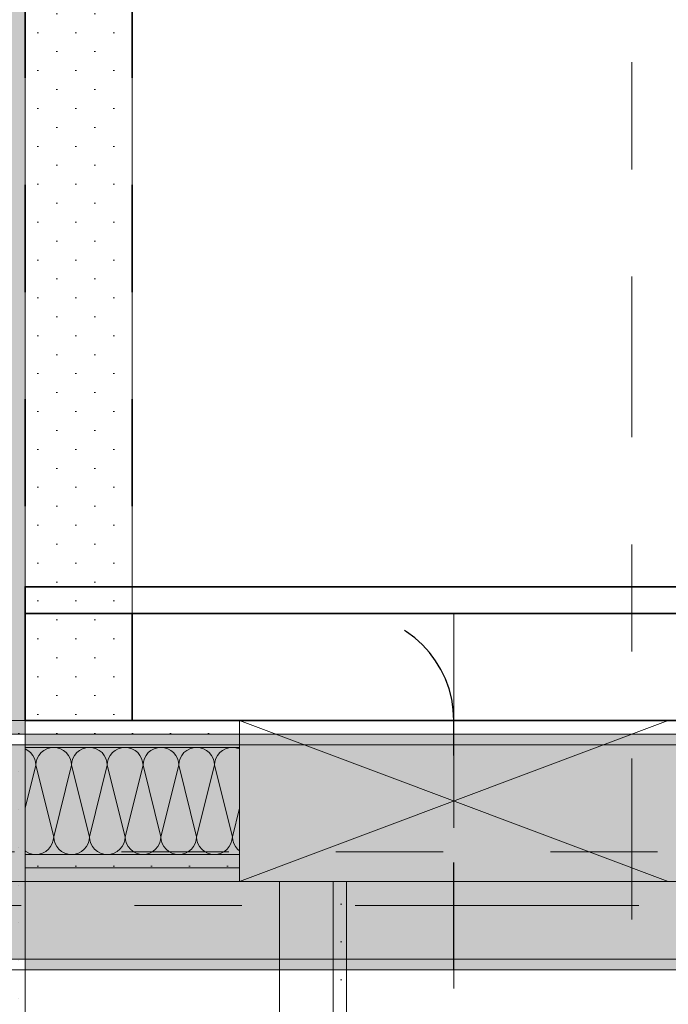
# Model space of a CAD drawing. Header units: metres. Extents: x -3.6 to 85.2, y -11 to 16.8.
# Tile 78 of 256: x 7.9 to 8.5, y 5.8 to 6.7. Entities that reach past the tile are written whole.
import ezdxf

# ---------------------------------------------------------------- set-up
doc = ezdxf.new("R2010")
doc.units = ezdxf.units.M
doc.header["$MEASUREMENT"] = 0
for name, pattern in [('Achse', [0.2, 0.1, -0.05, 0, -0.05]), ('Punktlinie eng', [0.0375, 0.0125, -0.025]), ('Punktlinie weit', [0.06, 0.01, -0.05]), ('Schnittlinie', [0.3, 0.15, -0.075, 0, -0.075]), ('Strichlinie doppelt', [0.546806, 0.264583, -0.105833, 0.070556, -0.105833]), ('Strichpunktlinie', [0.31, 0.2, -0.05, 0.01, -0.05]), ('Untersicht', [0.1, 0.075, -0.025])]:
    doc.linetypes.add(name, pattern=pattern)
for name, color, linetype in [('203 - Marker.Schnitt - Ausbaudetail SA', 7, 'Continuous'), ('208 - Marker.Detail', 7, 'Continuous'), ('451 - Universal.Achsen Raster', 7, 'Continuous'), ('607 - Struktur.Stütze', 7, 'Continuous'), ('608 - Struktur.Träger', 7, 'Continuous'), ('Neubau_606 - Struktur.Wand Innen Ausbau', 7, 'Continuous'), ('Neubau_651 - Abdeckung.Decke abgehängt_ bekleidet', 7, 'Continuous'), ('Neubau_653 - Abdeckung.TB Verkofferung', 7, 'Continuous')]:
    doc.layers.add(name, color=color, linetype=linetype)
pattern_1 = [(45, (0, 0), (-0.01767767, 0.01767767), [0, -0.025])]

# ---------------------------------------------------------------- blocks, each defined once
blk = doc.blocks.new('*X23')
at = {"layer": 'Neubau_606 - Struktur.Wand Innen Ausbau', "color": 7, "linetype": 'Continuous', "lineweight": 5}
for p, q in [((7.89259, 5.99467), (7.88999, 5.99607)), ((7.89512, 5.9926), (7.89259, 5.99467)), ((7.89719, 5.99008), (7.89512, 5.9926)), ((7.90488, 5.9926), (7.90281, 5.99008)), ((7.90741, 5.99467), (7.90488, 5.9926)), ((7.91029, 5.99621), (7.90741, 5.99467)), ((7.91342, 5.99716), (7.91029, 5.99621)), ((7.91667, 5.99748), (7.91342, 5.99716)), ((7.91992, 5.99716), (7.91667, 5.99748)), ((7.92304, 5.99621), (7.91992, 5.99716)), ((7.92593, 5.99467), (7.92304, 5.99621)), ((7.92845, 5.9926), (7.92593, 5.99467)), ((7.93052, 5.99008), (7.92845, 5.9926)), ((7.93821, 5.9926), (7.93614, 5.99008)), ((7.94074, 5.99467), (7.93821, 5.9926)), ((7.94362, 5.99621), (7.94074, 5.99467)), ((7.94675, 5.99716), (7.94362, 5.99621)), ((7.95, 5.99748), (7.94675, 5.99716)), ((7.95325, 5.99716), (7.95, 5.99748)), ((7.95638, 5.99621), (7.95325, 5.99716)), ((7.95926, 5.99467), (7.95638, 5.99621)), ((7.96179, 5.9926), (7.95926, 5.99467)), ((7.96386, 5.99008), (7.96179, 5.9926)), ((7.97155, 5.9926), (7.96948, 5.99008)), ((7.97407, 5.99467), (7.97155, 5.9926)), ((7.97696, 5.99621), (7.97407, 5.99467)), ((7.98008, 5.99716), (7.97696, 5.99621)), ((7.98333, 5.99748), (7.98008, 5.99716)), ((7.98658, 5.99716), (7.98333, 5.99748)), ((7.98971, 5.99621), (7.98658, 5.99716)), ((7.99259, 5.99467), (7.98971, 5.99621)), ((7.99512, 5.9926), (7.99259, 5.99467)), ((7.99719, 5.99008), (7.99512, 5.9926)), ((8.00488, 5.9926), (8.00281, 5.99008)), ((8.00741, 5.99467), (8.00488, 5.9926)), ((8.01029, 5.99621), (8.00741, 5.99467)), ((8.01342, 5.99716), (8.01029, 5.99621)), ((8.01667, 5.99748), (8.01342, 5.99716)), ((8.01992, 5.99716), (8.01667, 5.99748)), ((8.02304, 5.99621), (8.01992, 5.99716)), ((8.02593, 5.99467), (8.02304, 5.99621)), ((8.02845, 5.9926), (8.02593, 5.99467)), ((8.03052, 5.99008), (8.02845, 5.9926)), ((8.03821, 5.9926), (8.03614, 5.99008)), ((8.04074, 5.99467), (8.03821, 5.9926)), ((8.04362, 5.99621), (8.04074, 5.99467)), ((8.04675, 5.99716), (8.04362, 5.99621)), ((8.05, 5.99748), (8.04675, 5.99716)), ((8.05325, 5.99716), (8.05, 5.99748)), ((8.05638, 5.99621), (8.05325, 5.99716)), ((8.05926, 5.99467), (8.05638, 5.99621)), ((8.06179, 5.9926), (8.05926, 5.99467)), ((8.06386, 5.99008), (8.06179, 5.9926)), ((8.07155, 5.9926), (8.06948, 5.99008)), ((8.07407, 5.99467), (8.07155, 5.9926)), ((8.07696, 5.99621), (8.07407, 5.99467)), ((8.08008, 5.99716), (8.07696, 5.99621)), ((8.08333, 5.99748), (8.08008, 5.99716)), ((8.08658, 5.99716), (8.08333, 5.99748)), ((8.08971, 5.99621), (8.08658, 5.99716)), ((8.08999, 5.99607), (8.08971, 5.99621)), ((7.89873, 5.98719), (7.89719, 5.99008)), ((7.89968, 5.98407), (7.89873, 5.98719)), ((7.9, 5.98082), (7.89968, 5.98407)), ((7.90032, 5.98407), (7.9, 5.98082)), ((7.90127, 5.98719), (7.90032, 5.98407)), ((7.90281, 5.99008), (7.90127, 5.98719)), ((7.93206, 5.98719), (7.93052, 5.99008)), ((7.93301, 5.98407), (7.93206, 5.98719)), ((7.93333, 5.98082), (7.93301, 5.98407)), ((7.93365, 5.98407), (7.93333, 5.98082)), ((7.9346, 5.98719), (7.93365, 5.98407)), ((7.93614, 5.99008), (7.9346, 5.98719)), ((7.9654, 5.98719), (7.96386, 5.99008)), ((7.96635, 5.98407), (7.9654, 5.98719)), ((7.96667, 5.98082), (7.96635, 5.98407)), ((7.96699, 5.98407), (7.96667, 5.98082)), ((7.96794, 5.98719), (7.96699, 5.98407)), ((7.96948, 5.99008), (7.96794, 5.98719)), ((7.99873, 5.98719), (7.99719, 5.99008)), ((7.99968, 5.98407), (7.99873, 5.98719)), ((8, 5.98082), (7.99968, 5.98407)), ((8.00032, 5.98407), (8, 5.98082)), ((8.00127, 5.98719), (8.00032, 5.98407)), ((8.00281, 5.99008), (8.00127, 5.98719)), ((8.03206, 5.98719), (8.03052, 5.99008)), ((8.03301, 5.98407), (8.03206, 5.98719)), ((8.03333, 5.98082), (8.03301, 5.98407)), ((8.03365, 5.98407), (8.03333, 5.98082)), ((8.0346, 5.98719), (8.03365, 5.98407)), ((8.03614, 5.99008), (8.0346, 5.98719)), ((8.0654, 5.98719), (8.06386, 5.99008)), ((8.06635, 5.98407), (8.0654, 5.98719)), ((8.06667, 5.98082), (8.06635, 5.98407)), ((8.06699, 5.98407), (8.06667, 5.98082)), ((8.06794, 5.98719), (8.06699, 5.98407)), ((8.06948, 5.99008), (8.06794, 5.98719)), ((7.9, 5.98082), (7.88999, 5.94077)), ((7.9, 5.98082), (7.91667, 5.91415)), ((7.93333, 5.98082), (7.91667, 5.91415)), ((7.93333, 5.98082), (7.95, 5.91415)), ((7.96667, 5.98082), (7.95, 5.91415)), ((7.96667, 5.98082), (7.98333, 5.91415)), ((8, 5.98082), (7.98333, 5.91415)), ((8, 5.98082), (8.01667, 5.91415)), ((8.03333, 5.98082), (8.01667, 5.91415)), ((8.03333, 5.98082), (8.05, 5.91415)), ((8.06667, 5.98082), (8.05, 5.91415)), ((8.06667, 5.98082), (8.08333, 5.91415)), ((8.08999, 5.94077), (8.08333, 5.91415)), ((7.9154, 5.90777), (7.91635, 5.9109)), ((7.91635, 5.9109), (7.91667, 5.91415)), ((7.91667, 5.91415), (7.91699, 5.9109)), ((7.91699, 5.9109), (7.91794, 5.90777)), ((7.94873, 5.90777), (7.94968, 5.9109)), ((7.94968, 5.9109), (7.95, 5.91415)), ((7.95, 5.91415), (7.95032, 5.9109)), ((7.95032, 5.9109), (7.95127, 5.90777)), ((7.98206, 5.90777), (7.98301, 5.9109)), ((7.98301, 5.9109), (7.98333, 5.91415)), ((7.98333, 5.91415), (7.98365, 5.9109)), ((7.98365, 5.9109), (7.9846, 5.90777)), ((8.0154, 5.90777), (8.01635, 5.9109)), ((8.01635, 5.9109), (8.01667, 5.91415)), ((8.01667, 5.91415), (8.01699, 5.9109)), ((8.01699, 5.9109), (8.01794, 5.90777)), ((8.04873, 5.90777), (8.04968, 5.9109)), ((8.04968, 5.9109), (8.05, 5.91415)), ((8.05, 5.91415), (8.05032, 5.9109)), ((8.05032, 5.9109), (8.05127, 5.90777)), ((8.08206, 5.90777), (8.08301, 5.9109)), ((8.08301, 5.9109), (8.08333, 5.91415)), ((8.08333, 5.91415), (8.08365, 5.9109)), ((8.08365, 5.9109), (8.0846, 5.90777)), ((7.88999, 5.90091), (7.89074, 5.90029)), ((7.89074, 5.90029), (7.89362, 5.89875)), ((7.90638, 5.89875), (7.90926, 5.90029)), ((7.90926, 5.90029), (7.91179, 5.90236)), ((7.91179, 5.90236), (7.91386, 5.90489)), ((7.91386, 5.90489), (7.9154, 5.90777)), ((7.91794, 5.90777), (7.91948, 5.90489)), ((7.91948, 5.90489), (7.92155, 5.90236)), ((7.92155, 5.90236), (7.92407, 5.90029)), ((7.92407, 5.90029), (7.92696, 5.89875)), ((7.93971, 5.89875), (7.94259, 5.90029)), ((7.94259, 5.90029), (7.94512, 5.90236)), ((7.94512, 5.90236), (7.94719, 5.90489)), ((7.94719, 5.90489), (7.94873, 5.90777)), ((7.95127, 5.90777), (7.95281, 5.90489)), ((7.95281, 5.90489), (7.95488, 5.90236)), ((7.95488, 5.90236), (7.95741, 5.90029)), ((7.95741, 5.90029), (7.96029, 5.89875)), ((7.97304, 5.89875), (7.97593, 5.90029)), ((7.97593, 5.90029), (7.97845, 5.90236)), ((7.97845, 5.90236), (7.98052, 5.90489)), ((7.98052, 5.90489), (7.98206, 5.90777)), ((7.9846, 5.90777), (7.98614, 5.90489)), ((7.98614, 5.90489), (7.98821, 5.90236)), ((7.98821, 5.90236), (7.99074, 5.90029)), ((7.99074, 5.90029), (7.99362, 5.89875)), ((8.00638, 5.89875), (8.00926, 5.90029)), ((8.00926, 5.90029), (8.01179, 5.90236)), ((8.01179, 5.90236), (8.01386, 5.90489)), ((8.01386, 5.90489), (8.0154, 5.90777)), ((8.01794, 5.90777), (8.01948, 5.90489)), ((8.01948, 5.90489), (8.02155, 5.90236)), ((8.02155, 5.90236), (8.02407, 5.90029)), ((8.02407, 5.90029), (8.02696, 5.89875)), ((8.03971, 5.89875), (8.04259, 5.90029)), ((8.04259, 5.90029), (8.04512, 5.90236)), ((8.04512, 5.90236), (8.04719, 5.90489)), ((8.04719, 5.90489), (8.04873, 5.90777)), ((8.05127, 5.90777), (8.05281, 5.90489)), ((8.05281, 5.90489), (8.05488, 5.90236)), ((8.05488, 5.90236), (8.05741, 5.90029)), ((8.05741, 5.90029), (8.06029, 5.89875)), ((8.07304, 5.89875), (8.07593, 5.90029)), ((8.07593, 5.90029), (8.07845, 5.90236)), ((8.07845, 5.90236), (8.08052, 5.90489)), ((8.08052, 5.90489), (8.08206, 5.90777)), ((8.0846, 5.90777), (8.08614, 5.90489)), ((8.08614, 5.90489), (8.08821, 5.90236)), ((8.08821, 5.90236), (8.08999, 5.90091)), ((7.89362, 5.89875), (7.89675, 5.8978)), ((7.89675, 5.8978), (7.9, 5.89748)), ((7.9, 5.89748), (7.90325, 5.8978)), ((7.90325, 5.8978), (7.90638, 5.89875)), ((7.92696, 5.89875), (7.93008, 5.8978)), ((7.93008, 5.8978), (7.93333, 5.89748)), ((7.93333, 5.89748), (7.93658, 5.8978)), ((7.93658, 5.8978), (7.93971, 5.89875)), ((7.96029, 5.89875), (7.96342, 5.8978)), ((7.96342, 5.8978), (7.96667, 5.89748)), ((7.96667, 5.89748), (7.96992, 5.8978)), ((7.96992, 5.8978), (7.97304, 5.89875)), ((7.99362, 5.89875), (7.99675, 5.8978)), ((7.99675, 5.8978), (8, 5.89748)), ((8, 5.89748), (8.00325, 5.8978)), ((8.00325, 5.8978), (8.00638, 5.89875)), ((8.02696, 5.89875), (8.03008, 5.8978)), ((8.03008, 5.8978), (8.03333, 5.89748)), ((8.03333, 5.89748), (8.03658, 5.8978)), ((8.03658, 5.8978), (8.03971, 5.89875)), ((8.06029, 5.89875), (8.06342, 5.8978)), ((8.06342, 5.8978), (8.06667, 5.89748)), ((8.06667, 5.89748), (8.06992, 5.8978)), ((8.06992, 5.8978), (8.07304, 5.89875))]:
    blk.add_line(p, q, dxfattribs=at)

msp = doc.modelspace()

# ---------------------------------------------------------------- hatches: boundary and pattern name
at = {"layer": '607 - Struktur.Stütze', "linetype": 'Continuous', "lineweight": 0, "true_color": 0x000000}
h = msp.add_hatch(dxfattribs=at)
h.set_pattern_fill('Gips_0001', color=18, style=0, pattern_type=2)
h.set_pattern_definition(pattern_1)
h.paths.add_polyline_path([(7.56999, 6.00998), (7.56999, 5.18998), (7.88999, 5.18998), (7.88999, 6.00998)])
h.paths.add_polyline_path([(7.57999, 5.19998), (7.57999, 5.99998), (7.87999, 5.99998), (7.87999, 5.19998)], flags=0)
at = {"layer": '608 - Struktur.Träger', "linetype": 'Continuous', "lineweight": 0, "true_color": 0x000000}
h = msp.add_hatch(dxfattribs=at)
h.set_pattern_fill('Gips_0001', color=18, style=0, pattern_type=2)
h.set_pattern_definition(pattern_1)
h.paths.add_polyline_path([(7.88999, 6.00998), (7.88999, 5.99998), (11.16999, 5.99998), (11.16999, 6.00998)])
h = msp.add_hatch(dxfattribs=at)
h.set_pattern_fill('Beton__Stahlbeton_0001', color=18, style=0, pattern_type=2)
h.set_pattern_definition([(45, (0, 0), (-0.08485281, 0.08485281), []), (45, (-0.04243, 0.04243), (-0.08485281, 0.08485281), [0.09, -0.03])])
h.paths.add_polyline_path([(0.68999, 5.99998), (0.37999, 5.99998), (0.37999, 5.79998), (0.68999, 5.79998), (7.56999, 5.79998), (7.88999, 5.79998), (11.16999, 5.79998), (11.48999, 5.79998), (14.85997, 5.79998), (15.01997, 5.79998), (18.36999, 5.79998), (18.68999, 5.79998), (22.03997, 5.79998), (22.19997, 5.79998), (25.56999, 5.79998), (25.88999, 5.79998), (32.76999, 5.79998), (33.08999, 5.79998), (36.45999, 5.79998), (36.59999, 5.79998), (39.96999, 5.79998), (40.28999, 5.79998), (47.16999, 5.79998), (47.48999, 5.79998), (54.36999, 5.79998), (54.68999, 5.79998), (58.06, 5.79998), (58.195, 5.79998), (61.56999, 5.79998), (61.87999, 5.79998), (61.87999, 5.99998), (61.56999, 5.99998), (54.68999, 5.99998), (54.36999, 5.99998), (50.9225, 5.99998), (50.8575, 5.99998), (47.48999, 5.99998), (47.16999, 5.99998), (40.28999, 5.99998), (39.96999, 5.99998), (33.08999, 5.99998), (32.76999, 5.99998), (25.88999, 5.99998), (25.56999, 5.99998), (18.68999, 5.99998), (18.36999, 5.99998), (11.48999, 5.99998), (11.16999, 5.99998), (7.88999, 5.99998), (7.56999, 5.99998)])
h = msp.add_hatch(dxfattribs=at)
h.set_pattern_fill('Gips_0001', color=18, style=0, pattern_type=2)
h.set_pattern_definition(pattern_1)
h.paths.add_polyline_path([(7.88999, 5.78998), (11.16999, 5.78998), (11.16999, 5.79998), (7.88999, 5.79998)])
at = {"layer": 'Neubau_606 - Struktur.Wand Innen Ausbau', "linetype": 'Continuous', "lineweight": 0, "true_color": 0x000000}
h = msp.add_hatch(dxfattribs=at)
h.set_pattern_fill('Gips_0001', color=18, style=0, pattern_type=2)
h.set_pattern_definition(pattern_1)
h.paths.add_polyline_path([(6.41999, 6.02248), (6.41999, 6.00998), (8.08999, 6.00998), (8.08999, 6.02248)])
h = msp.add_hatch(dxfattribs=at)
h.set_pattern_fill('Gips_0001', color=18, style=0, pattern_type=2)
h.set_pattern_definition(pattern_1)
h.paths.add_polyline_path([(7.88999, 5.99748), (8.08999, 5.99748), (8.08999, 6.00998), (7.88999, 6.00998)])
h = msp.add_hatch(dxfattribs=at)
h.set_pattern_fill('Gips_0001', color=18, style=0, pattern_type=2)
h.set_pattern_definition(pattern_1)
h.paths.add_polyline_path([(7.88999, 5.88498), (8.08999, 5.88498), (8.08999, 5.89748), (7.88999, 5.89748)])
h = msp.add_hatch(dxfattribs=at)
h.set_pattern_fill('Gips_0001', color=18, style=0, pattern_type=2)
h.set_pattern_definition(pattern_1)
h.paths.add_polyline_path([(7.88999, 5.88498), (7.88999, 5.87248), (8.08999, 5.87248), (8.08999, 5.88498)])
h = msp.add_hatch(dxfattribs=at)
h.set_pattern_fill('Gips_0001', color=18, style=0, pattern_type=2)
h.set_pattern_definition(pattern_1)
h.paths.add_polyline_path([(8.18999, 5.2025), (8.18995, 5.87248), (8.17745, 5.87248), (8.17749, 5.20249)])
at = {"layer": 'Neubau_651 - Abdeckung.Decke abgehängt_ bekleidet', "linetype": 'Continuous', "lineweight": 13, "true_color": 0xffbfbf}
h = msp.add_hatch(dxfattribs=at)
h.set_pattern_fill('sechseckig_0001', color=254, style=0, pattern_type=2)
h.set_pattern_definition([(90, (0, 0), (-0.1299038, 0), [0.075, -0.15]), (90, (-0.06495, 0.1125), (-0.1299038, 0), [0.075, -0.15]), (150, (5e-18, 0.075), (0.0649519, 0.1125), [0.075, -0.15]), (150, (-0.1299, 0.075), (0.0649519, 0.1125), [0.075, -0.15]), (210, (0, 0), (-0.0649519, 0.1125), [0.075, -0.15]), (210, (-0.1299, 8e-18), (-0.0649519, 0.1125), [0.075, -0.15])])
h.paths.add_polyline_path([(0.235, 6.00998), (7.88999, 6.00998), (7.88999, 8.08998), (0.235, 8.08998)])
h.paths.add_polyline_path([(3.23, 7.38998), (3.93, 7.38998), (3.93, 6.70998), (3.23, 6.70998)], flags=0)
at = {"layer": 'Neubau_653 - Abdeckung.TB Verkofferung', "linetype": 'Continuous', "lineweight": 0, "true_color": 0x000000}
h = msp.add_hatch(dxfattribs=at)
h.set_pattern_fill('Gips_0001', color=18, style=0, pattern_type=2)
h.set_pattern_definition(pattern_1)
h.paths.add_polyline_path([(7.98999, 6.02248), (7.98999, 8.07748), (7.88999, 8.07748), (7.88999, 6.02248)])

# ---------------------------------------------------------------- linework, layer by layer
at = {"layer": '203 - Marker.Schnitt - Ausbaudetail SA', "color": 7, "linetype": 'Schnittlinie', "lineweight": 13}
msp.add_line((8.45608, 8.68698), (8.45608, 5.01298), dxfattribs=at)
at = {"layer": '208 - Marker.Detail', "color": 30, "linetype": 'Punktlinie eng', "lineweight": 25, "true_color": 0xff6e00}
for p, q in [((8.18998, 6.12248), (7.21997, 6.12248)), ((8.28998, 5.18998), (8.28998, 6.02248))]:
    msp.add_line(p, q, dxfattribs=at)
msp.add_arc((8.18998, 6.02248), 0.1, 0, 90, dxfattribs=at)
at = {"layer": '451 - Universal.Achsen Raster', "color": 160, "linetype": 'Strichlinie doppelt', "lineweight": 9, "true_color": 0x3232ff}
msp.add_line((64.93503, 5.84998), (-3.175, 5.84998), dxfattribs=at)
at = {"layer": '607 - Struktur.Stütze', "color": 7, "linetype": 'Continuous', "lineweight": 5, "flags": 128}
msp.add_lwpolyline([(7.56999, 6.00998), (7.56999, 5.18998), (7.88999, 5.18998), (7.88999, 6.00998)], close=True, dxfattribs=at)
at = {"layer": '608 - Struktur.Träger', "color": 7, "linetype": 'Continuous', "lineweight": 13}
for p, q in [((0.37999, 6.00998), (61.87999, 6.00998)), ((7.88999, 5.99998), (7.56999, 5.99998)), ((11.16999, 5.99998), (7.88999, 5.99998)), ((0.37999, 5.78998), (61.87999, 5.78998))]:
    msp.add_line(p, q, dxfattribs=at)
at = {"layer": '608 - Struktur.Träger', "color": 7, "linetype": 'Continuous', "lineweight": 5}
for p, q in [((7.88999, 6.00998), (7.88999, 5.99998)), ((11.16999, 6.00998), (7.88999, 6.00998)), ((7.88999, 5.79998), (7.88999, 5.78998)), ((11.16999, 5.78998), (7.88999, 5.78998))]:
    msp.add_line(p, q, dxfattribs=at)
at = {"layer": '608 - Struktur.Träger', "color": 7, "linetype": 'Achse', "lineweight": 9}
msp.add_line((0.37999, 5.89998), (61.87999, 5.89998), dxfattribs=at)
at = {"layer": '608 - Struktur.Träger', "color": 7, "linetype": 'Continuous', "lineweight": 13, "flags": 128}
msp.add_lwpolyline([(32.76999, 5.79998), (25.88999, 5.79998), (25.56999, 5.79998), (22.19997, 5.79998), (22.03997, 5.79998), (18.68999, 5.79998), (18.36999, 5.79998), (15.01997, 5.79998), (14.85997, 5.79998), (11.48999, 5.79998), (11.16999, 5.79998), (7.88999, 5.79998), (7.56999, 5.79998), (0.68999, 5.79998), (0.37999, 5.79998)], dxfattribs=at)
at = {"layer": 'Neubau_606 - Struktur.Wand Innen Ausbau', "color": 1, "linetype": 'Strichpunktlinie', "lineweight": 5}
msp.add_line((8.28999, 6.12248), (8.28999, 5.77248), dxfattribs=at)
at = {"layer": 'Neubau_606 - Struktur.Wand Innen Ausbau', "color": 1, "linetype": 'Continuous', "lineweight": 9}
for p, q in [((8.08999, 6.02248), (8.48999, 5.87248)), ((8.48999, 6.02248), (8.08999, 5.87248)), ((8.08999, 6.00998), (7.88999, 6.00998)), ((8.08999, 5.88498), (7.88999, 5.88498))]:
    msp.add_line(p, q, dxfattribs=at)
at = {"layer": 'Neubau_606 - Struktur.Wand Innen Ausbau', "color": 1, "linetype": 'Continuous', "lineweight": 13}
for p, q in [((8.08999, 5.99748), (7.88999, 5.99748)), ((8.08999, 5.89748), (7.88999, 5.89748))]:
    msp.add_line(p, q, dxfattribs=at)
at = {"layer": 'Neubau_606 - Struktur.Wand Innen Ausbau', "color": 1, "linetype": 'Continuous', "lineweight": 5}
msp.add_line((8.17748, 5.2525), (8.17745, 5.87248), dxfattribs=at)
at = {"layer": 'Neubau_606 - Struktur.Wand Innen Ausbau', "color": 1, "linetype": 'Continuous', "lineweight": 13, "flags": 128}
for points in [[(8.08999, 6.02248), (6.41999, 6.02248)], [(7.88999, 5.87248), (8.08999, 5.87248)]]:
    msp.add_lwpolyline(points, dxfattribs=at)
at = {"layer": 'Neubau_606 - Struktur.Wand Innen Ausbau', "color": 1, "linetype": 'Continuous', "lineweight": 9, "flags": 128}
for points in [[(8.48999, 6.02248), (8.08999, 6.02248)], [(8.08999, 6.02248), (8.08999, 6.00998)], [(8.08999, 6.00998), (8.08999, 5.99748)], [(8.08999, 5.99748), (8.08999, 5.89748)], [(8.08999, 5.89748), (8.08999, 5.88498)], [(8.08999, 5.88498), (8.08999, 5.87248)], [(8.08999, 5.87248), (8.48999, 5.87248)]]:
    msp.add_lwpolyline(points, dxfattribs=at)
at = {"layer": 'Neubau_606 - Struktur.Wand Innen Ausbau', "color": 1, "linetype": 'Continuous', "lineweight": 5, "flags": 128}
for points in [[(8.12745, 5.87248), (8.12748, 5.2525)], [(8.17745, 5.87248), (8.12745, 5.87248)], [(8.18999, 5.19), (8.18995, 5.87248)]]:
    msp.add_lwpolyline(points, dxfattribs=at)
at = {"layer": 'Neubau_651 - Abdeckung.Decke abgehängt_ bekleidet', "color": 1, "linetype": 'Punktlinie weit', "lineweight": 13, "flags": 128}
msp.add_lwpolyline([(0.235, 6.00998), (7.88999, 6.00998), (7.88999, 8.08998), (0.235, 8.08998)], close=True, dxfattribs=at)
at = {"layer": 'Neubau_653 - Abdeckung.TB Verkofferung', "color": 1, "linetype": 'Continuous', "lineweight": 5}
for p, q in [((7.88999, 8.07748), (7.88999, 6.02248)), ((7.98999, 8.07748), (7.98999, 6.02248)), ((7.98999, 6.02248), (7.88999, 6.02248))]:
    msp.add_line(p, q, dxfattribs=at)
at = {"layer": 'Neubau_653 - Abdeckung.TB Verkofferung', "color": 1, "linetype": 'Continuous', "lineweight": 9}
msp.add_line((7.80499, 5.87248), (11.24499, 5.87248), dxfattribs=at)
at = {"layer": 'Neubau_653 - Abdeckung.TB Verkofferung', "color": 1, "linetype": 'Untersicht', "lineweight": 35, "flags": 128}
for points in [[(7.88999, 6.02248), (7.88999, 8.07748)], [(7.98999, 6.02248), (7.98999, 8.07748)], [(7.88999, 6.02248), (7.98999, 6.02248)]]:
    msp.add_lwpolyline(points, dxfattribs=at)
at = {"layer": 'Neubau_653 - Abdeckung.TB Verkofferung', "color": 1, "linetype": 'Continuous', "lineweight": 35, "flags": 128}
for points in [[(7.88999, 6.12248), (7.88999, 6.14748), (8.68999, 6.14748), (8.68999, 6.12248)], [(7.88999, 6.12248), (7.98999, 6.12248)], [(7.98999, 6.12248), (7.98999, 6.02248), (7.88999, 6.02248), (7.88999, 6.12248)], [(8.58999, 6.12248), (7.98999, 6.12248)], [(7.98999, 6.12248), (7.98999, 6.02248)], [(8.58999, 6.12248), (7.98999, 6.12248)], [(7.98999, 6.02248), (8.58999, 6.02248)], [(8.58999, 6.02248), (7.98999, 6.02248)]]:
    msp.add_lwpolyline(points, dxfattribs=at)

# ---------------------------------------------------------------- block references
at = {"layer": 'Neubau_606 - Struktur.Wand Innen Ausbau', "color": 1, "lineweight": 13}
msp.add_blockref('*X23', (0, 0), dxfattribs=at)

doc.saveas('drawing.dxf')
